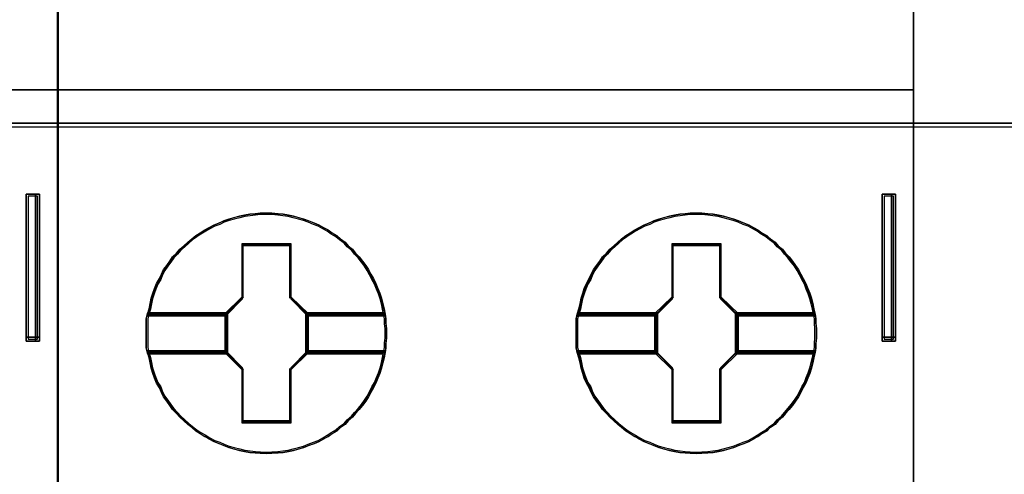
# Model space of a CAD drawing. Extents: x -558982 to 5119495, y -5290134 to 97908.
# Tile 208 of 256: x -466888 to -466681, y 30657 to 30753. Entities that reach past the tile are written whole.
import ezdxf

# ---------------------------------------------------------------- set-up
doc = ezdxf.new("R2010")
doc.units = 0
doc.header["$MEASUREMENT"] = 0
doc.layers.get('0').update_dxf_attribs({"color": 252})
doc.layers.add('45', color=8, linetype='Continuous')
doc.layers.add('50', color=7, linetype='Continuous')

# ---------------------------------------------------------------- blocks, each defined once
blk = doc.blocks.new('*C1027')
at = {"layer": '50', "color": 7}
for points in [[(246.510509, -132.244429), (246.510509, -178.271705), (31.516001, -178.271705), (31.516001, -132.244429), (246.510509, -132.244429)], [(31.516001, -178.189612), (246.510509, -178.189612), (31.516001, -178.189612)], [(174.829767, -182.773538), (174.829767, -179.680514), (174.829767, -182.773538)], [(174.829767, -179.680514), (174.962318, -179.680514), (174.829767, -179.680514)], [(175.113425, -179.680514), (175.113425, -182.773538), (175.077968, -182.773538), (174.971596, -182.773538), (174.900682, -182.773538), (174.829767, -182.773538), (174.829767, -179.680514), (174.900682, -179.680514), (174.971596, -179.680514), (175.077968, -179.680514), (175.113425, -179.680514)], [(175.113425, -182.773538), (175.113425, -179.680514), (175.077968, -179.680514), (174.971596, -179.680514), (174.900682, -179.680514), (174.829767, -179.680514), (174.829767, -182.773538), (174.900682, -182.773538), (174.971596, -182.773538), (175.077968, -182.773538), (175.113425, -182.773538)], [(175.07366, -182.733816), (175.07366, -179.720236), (175.048476, -179.720236), (174.972922, -179.720236), (174.922553, -179.720236), (174.872183, -179.720236), (174.872183, -182.733816), (174.922553, -182.733816), (174.972922, -182.733816), (175.048476, -182.733816), (175.07366, -182.733816)], [(174.880136, -179.680514), (175.012687, -179.680514), (174.880136, -179.680514)], [(174.930506, -179.680514), (175.086915, -179.680514), (174.930506, -179.680514)], [(175.004734, -179.680514), (175.113425, -179.680514), (175.004734, -179.680514)], [(175.031244, -179.680514), (175.031244, -182.773538), (175.031244, -179.680514)], [(192.848703, -182.773538), (192.848703, -179.680514), (192.848703, -182.773538)], [(192.848703, -179.680514), (192.954743, -179.680514), (192.848703, -179.680514)], [(193.12971, -179.680514), (193.12971, -182.773538), (193.094584, -182.773538), (192.989207, -182.773538), (192.883829, -182.773538), (192.848703, -182.773538), (192.848703, -179.680514), (192.883829, -179.680514), (192.989207, -179.680514), (193.094584, -179.680514), (193.12971, -179.680514)], [(193.12971, -182.773538), (193.12971, -179.680514), (193.094584, -179.680514), (192.989207, -179.680514), (192.883829, -179.680514), (192.848703, -179.680514), (192.848703, -182.773538), (192.883829, -182.773538), (192.989207, -182.773538), (193.094584, -182.773538), (193.12971, -182.773538)], [(192.872562, -179.680514), (193.028972, -179.680514), (192.872562, -179.680514)], [(193.089945, -182.733816), (193.089945, -179.720236), (193.06476, -179.720236), (192.989207, -179.720236), (192.913653, -179.720236), (192.888468, -179.720236), (192.888468, -182.733816), (192.913653, -182.733816), (192.989207, -182.733816), (193.06476, -182.733816), (193.089945, -182.733816)], [(192.94679, -179.680514), (193.105851, -179.680514), (192.94679, -179.680514)], [(193.02367, -179.680514), (193.12971, -179.680514), (193.02367, -179.680514)], [(193.047529, -179.680514), (193.047529, -182.773538), (193.047529, -179.680514)], [(174.829767, -182.691446), (174.962318, -182.691446), (174.829767, -182.691446)], [(174.880136, -182.691446), (175.012687, -182.691446), (174.880136, -182.691446)], [(174.930506, -182.691446), (175.086915, -182.691446), (174.930506, -182.691446)], [(175.004734, -182.691446), (175.113425, -182.691446), (175.004734, -182.691446)], [(192.848703, -182.691446), (192.954743, -182.691446), (192.848703, -182.691446)], [(192.872562, -182.691446), (193.028972, -182.691446), (192.872562, -182.691446)], [(192.94679, -182.691446), (193.105851, -182.691446), (192.94679, -182.691446)], [(193.02367, -182.691446), (193.12971, -182.691446), (193.02367, -182.691446)]]:
    blk.add_lwpolyline(points, close=True, dxfattribs=at)
blk = doc.blocks.new('*U1033')
at = {"layer": '45', "color": 7}
for points in [[(157.492142, -113.492968), (175.505775, -113.492968), (175.505775, -113.492968), (175.505775, -196.498834), (175.505775, -196.498834), (157.492142, -196.498834), (157.492142, -196.498834), (157.492142, -113.492968), (157.492142, -113.492968)], [(157.497444, -113.498264), (175.500473, -113.498264), (175.500473, -196.493538), (157.497444, -196.493538), (157.497444, -113.498264)], [(157.492142, -177.487856), (175.505775, -177.487856), (157.492142, -177.487856)]]:
    blk.add_lwpolyline(points, close=True, dxfattribs=at)
blk = doc.blocks.new('*U1034')
at = {"layer": '45', "color": 7}
for points in [[(175.49252, -113.492968), (193.506154, -113.492968), (193.506154, -113.492968), (193.506154, -196.498834), (193.506154, -196.498834), (175.49252, -196.498834), (175.49252, -196.498834), (175.49252, -113.492968), (175.49252, -113.492968)], [(175.497822, -113.498264), (193.500852, -113.498264), (193.500852, -196.493538), (175.497822, -196.493538), (175.497822, -113.498264)], [(175.49252, -177.487856), (193.506154, -177.487856), (175.49252, -177.487856)], [(182.416966, -182.607718), (182.416966, -182.714257), (182.405135, -182.814877), (182.405135, -182.915497), (182.387387, -183.016117), (182.363723, -183.128574), (182.340059, -183.235113), (182.310479, -183.347571), (182.274984, -183.45411), (182.233572, -183.554729), (182.192161, -183.661268), (182.138917, -183.755969), (182.085674, -183.856589), (182.038346, -183.95129), (181.979187, -184.040073), (181.914111, -184.128855), (181.84312, -184.217637), (181.766213, -184.300501), (181.701137, -184.377445), (181.612398, -184.45439), (181.547323, -184.531335), (181.446752, -184.596442), (181.369844, -184.667467), (181.269273, -184.726656), (181.18645, -184.785844), (181.091795, -184.839113), (180.991224, -184.892383), (180.890653, -184.933814), (180.77825, -184.975246), (180.677679, -185.016678), (180.571192, -185.046272), (180.458789, -185.075866), (180.352302, -185.099541), (180.239899, -185.117298), (180.133412, -185.129135), (180.003261, -185.135054), (179.896774, -185.140973), (179.760707, -185.135054), (179.65422, -185.129135), (179.541817, -185.117298), (179.429414, -185.099541), (179.322927, -185.075866), (179.204608, -185.046272), (179.098121, -185.016678), (178.991634, -184.975246), (178.896979, -184.933814), (178.790492, -184.892383), (178.684005, -184.839113), (178.595266, -184.785844), (178.494695, -184.726656), (178.405956, -184.667467), (178.317217, -184.596442), (178.234393, -184.531335), (178.15157, -184.45439), (178.068747, -184.377445), (177.997756, -184.300501), (177.914932, -184.217637), (177.855773, -184.128855), (177.790698, -184.040073), (177.725622, -183.95129), (177.678295, -183.856589), (177.636883, -183.755969), (177.577724, -183.661268), (177.530396, -183.554729), (177.500816, -183.45411), (177.465321, -183.347571), (177.441657, -183.235113), (177.417993, -183.128574), (177.382497, -183.016117), (177.358834, -182.915497), (177.358834, -182.814877), (177.358834, -182.714257), (177.358834, -182.607718), (177.358834, -182.507098), (177.358834, -182.406478), (177.358834, -182.305859), (177.382497, -182.205239), (177.417993, -182.092781), (177.441657, -181.980323), (177.465321, -181.873785), (177.500816, -181.767246), (177.530396, -181.666626), (177.577724, -181.560087), (177.636883, -181.459467), (177.678295, -181.364766), (177.725622, -181.270065), (177.790698, -181.181283), (177.855773, -181.092501), (177.914932, -181.003718), (177.997756, -180.920855), (178.068747, -180.837991), (178.15157, -180.766966), (178.234393, -180.690021), (178.317217, -180.618995), (178.405956, -180.553888), (178.494695, -180.4947), (178.595266, -180.435512), (178.684005, -180.382242), (178.790492, -180.328973), (178.896979, -180.287541), (178.991634, -180.240191), (179.098121, -180.204678), (179.204608, -180.175084), (179.322927, -180.145489), (179.429414, -180.121814), (179.541817, -180.104058), (179.65422, -180.09222), (179.760707, -180.080382), (179.896774, -180.080382), (180.003261, -180.080382), (180.133412, -180.09222), (180.239899, -180.104058), (180.352302, -180.121814), (180.458789, -180.145489), (180.571192, -180.175084), (180.677679, -180.204678), (180.77825, -180.240191), (180.890653, -180.287541), (180.991224, -180.328973), (181.091795, -180.382242), (181.18645, -180.435512), (181.269273, -180.4947), (181.369844, -180.553888), (181.446752, -180.618995), (181.547323, -180.690021), (181.612398, -180.766966), (181.701137, -180.837991), (181.766213, -180.920855), (181.84312, -181.003718), (181.914111, -181.092501), (181.979187, -181.181283), (182.038346, -181.270065), (182.085674, -181.364766), (182.138917, -181.459467), (182.192161, -181.560087), (182.233572, -181.666626), (182.274984, -181.767246), (182.310479, -181.873785), (182.340059, -181.980323), (182.363723, -182.092781), (182.387387, -182.205239), (182.405135, -182.305859), (182.405135, -182.406478), (182.416966, -182.507098), (182.416966, -182.607718)], [(179.895762, -180.080382), (179.759617, -180.080382), (179.653069, -180.092436), (179.540602, -180.104489), (179.428134, -180.122568), (179.321586, -180.146674), (179.203199, -180.176807), (179.096651, -180.20694), (178.990103, -180.243099), (178.895393, -180.291311), (178.788845, -180.333497), (178.682297, -180.387736), (178.593507, -180.441975), (178.492878, -180.50224), (178.404088, -180.562506), (178.315298, -180.628798), (178.232427, -180.701116), (178.149556, -180.779461), (178.066685, -180.85178), (177.995653, -180.936151), (177.912782, -181.020523), (177.853589, -181.110921), (177.788476, -181.201319), (177.723364, -181.291717), (177.676009, -181.388142), (177.634573, -181.484567), (177.57538, -181.587018), (177.528025, -181.695495), (177.498429, -181.797947), (177.462912, -181.906424), (177.439235, -182.014902), (177.415558, -182.129406), (177.380042, -182.243911), (179.031538, -182.243911), (179.386699, -181.882318), (179.386699, -180.749329), (180.398906, -180.749329), (180.398906, -181.882318), (180.754067, -182.243911), (182.387805, -182.243911), (182.364128, -182.129406), (182.340451, -182.014902), (182.310854, -181.906424), (182.275338, -181.797947), (182.233902, -181.695495), (182.192467, -181.587018), (182.139193, -181.484567), (182.085919, -181.388142), (182.038564, -181.291717), (181.979371, -181.201319), (181.914258, -181.110921), (181.843226, -181.020523), (181.766274, -180.936151), (181.701162, -180.85178), (181.612371, -180.779461), (181.547259, -180.701116), (181.44663, -180.628798), (181.369678, -180.562506), (181.26905, -180.50224), (181.186179, -180.441975), (181.091469, -180.387736), (180.990841, -180.333497), (180.890212, -180.291311), (180.777744, -180.243099), (180.677115, -180.20694), (180.570567, -180.176807), (180.4581, -180.146674), (180.351552, -180.122568), (180.239084, -180.104489), (180.132536, -180.092436), (180.00231, -180.080382), (179.895762, -180.080382)], [(177.380042, -182.243911), (179.031538, -182.243911), (179.386699, -181.882318), (179.386699, -180.749329), (180.398906, -180.749329), (180.398906, -181.882318), (180.754067, -182.243911), (182.387805, -182.243911), (182.364128, -182.129406), (182.340451, -182.014902), (182.310854, -181.906424), (182.275338, -181.797947), (182.233902, -181.695495), (182.192467, -181.587018), (182.139193, -181.484567), (182.085919, -181.388142), (182.038564, -181.291717), (181.979371, -181.201319), (181.914258, -181.110921), (181.843226, -181.020523), (181.766274, -180.936151), (181.701162, -180.85178), (181.612371, -180.779461), (181.547259, -180.701116), (181.44663, -180.628798), (181.369678, -180.562506), (181.26905, -180.50224), (181.186179, -180.441975), (181.091469, -180.387736), (180.990841, -180.333497), (180.890212, -180.291311), (180.777744, -180.243099), (180.677115, -180.20694), (180.570567, -180.176807), (180.4581, -180.146674), (180.351552, -180.122568), (180.239084, -180.104489), (180.132536, -180.092436), (180.00231, -180.080382), (179.895762, -180.080382), (179.759617, -180.080382), (179.653069, -180.092436), (179.540602, -180.104489), (179.428134, -180.122568), (179.321586, -180.146674), (179.203199, -180.176807), (179.096651, -180.20694), (178.990103, -180.243099), (178.895393, -180.291311), (178.788845, -180.333497), (178.682297, -180.387736), (178.593507, -180.441975), (178.492878, -180.50224), (178.404088, -180.562506), (178.315298, -180.628798), (178.232427, -180.701116), (178.149556, -180.779461), (178.066685, -180.85178), (177.995653, -180.936151), (177.912782, -181.020523), (177.853589, -181.110921), (177.788476, -181.201319), (177.723364, -181.291717), (177.676009, -181.388142), (177.634573, -181.484567), (177.57538, -181.587018), (177.528025, -181.695495), (177.498429, -181.797947), (177.462912, -181.906424), (177.439235, -182.014902), (177.415558, -182.129406), (177.380042, -182.243911)], [(191.464874, -182.607718), (191.464874, -182.714257), (191.453042, -182.814877), (191.453042, -182.915497), (191.435294, -183.016117), (191.411631, -183.128574), (191.387967, -183.235113), (191.358387, -183.347571), (191.322891, -183.45411), (191.28148, -183.554729), (191.240068, -183.661268), (191.186825, -183.755969), (191.133581, -183.856589), (191.086254, -183.95129), (191.027094, -184.040073), (190.962019, -184.128855), (190.891027, -184.217637), (190.81412, -184.300501), (190.749045, -184.377445), (190.660306, -184.45439), (190.59523, -184.531335), (190.494659, -184.596442), (190.417752, -184.667467), (190.317181, -184.726656), (190.234358, -184.785844), (190.139702, -184.839113), (190.039131, -184.892383), (189.93856, -184.933814), (189.826157, -184.975246), (189.725586, -185.016678), (189.619099, -185.046272), (189.506696, -185.075866), (189.400209, -185.099541), (189.287806, -185.117298), (189.181319, -185.129135), (189.051169, -185.135054), (188.944682, -185.140973), (188.808615, -185.135054), (188.702128, -185.129135), (188.589725, -185.117298), (188.477322, -185.099541), (188.370835, -185.075866), (188.252516, -185.046272), (188.146029, -185.016678), (188.039542, -184.975246), (187.944887, -184.933814), (187.8384, -184.892383), (187.731913, -184.839113), (187.643174, -184.785844), (187.542603, -184.726656), (187.453863, -184.667467), (187.365124, -184.596442), (187.282301, -184.531335), (187.199478, -184.45439), (187.116655, -184.377445), (187.045663, -184.300501), (186.96284, -184.217637), (186.903681, -184.128855), (186.838605, -184.040073), (186.77353, -183.95129), (186.726202, -183.856589), (186.684791, -183.755969), (186.625631, -183.661268), (186.578304, -183.554729), (186.548724, -183.45411), (186.513228, -183.347571), (186.489564, -183.235113), (186.465901, -183.128574), (186.430405, -183.016117), (186.406741, -182.915497), (186.406741, -182.814877), (186.406741, -182.714257), (186.406741, -182.607718), (186.406741, -182.507098), (186.406741, -182.406478), (186.406741, -182.305859), (186.430405, -182.205239), (186.465901, -182.092781), (186.489564, -181.980323), (186.513228, -181.873785), (186.548724, -181.767246), (186.578304, -181.666626), (186.625631, -181.560087), (186.684791, -181.459467), (186.726202, -181.364766), (186.77353, -181.270065), (186.838605, -181.181283), (186.903681, -181.092501), (186.96284, -181.003718), (187.045663, -180.920855), (187.116655, -180.837991), (187.199478, -180.766966), (187.282301, -180.690021), (187.365124, -180.618995), (187.453863, -180.553888), (187.542603, -180.4947), (187.643174, -180.435512), (187.731913, -180.382242), (187.8384, -180.328973), (187.944887, -180.287541), (188.039542, -180.240191), (188.146029, -180.204678), (188.252516, -180.175084), (188.370835, -180.145489), (188.477322, -180.121814), (188.589725, -180.104058), (188.702128, -180.09222), (188.808615, -180.080382), (188.944682, -180.080382), (189.051169, -180.080382), (189.181319, -180.09222), (189.287806, -180.104058), (189.400209, -180.121814), (189.506696, -180.145489), (189.619099, -180.175084), (189.725586, -180.204678), (189.826157, -180.240191), (189.93856, -180.287541), (190.039131, -180.328973), (190.139702, -180.382242), (190.234358, -180.435512), (190.317181, -180.4947), (190.417752, -180.553888), (190.494659, -180.618995), (190.59523, -180.690021), (190.660306, -180.766966), (190.749045, -180.837991), (190.81412, -180.920855), (190.891027, -181.003718), (190.962019, -181.092501), (191.027094, -181.181283), (191.086254, -181.270065), (191.133581, -181.364766), (191.186825, -181.459467), (191.240068, -181.560087), (191.28148, -181.666626), (191.322891, -181.767246), (191.358387, -181.873785), (191.387967, -181.980323), (191.411631, -182.092781), (191.435294, -182.205239), (191.453042, -182.305859), (191.453042, -182.406478), (191.464874, -182.507098), (191.464874, -182.607718)], [(188.944989, -180.080382), (188.808916, -180.080382), (188.702424, -180.092436), (188.590016, -180.104489), (188.477609, -180.122568), (188.371117, -180.146674), (188.252793, -180.176807), (188.146301, -180.20694), (188.039809, -180.243099), (187.94515, -180.291311), (187.838658, -180.333497), (187.732166, -180.387736), (187.643423, -180.441975), (187.542848, -180.50224), (187.454104, -180.562506), (187.365361, -180.628798), (187.282534, -180.701116), (187.199707, -180.779461), (187.11688, -180.85178), (187.045886, -180.936151), (186.963059, -181.020523), (186.903897, -181.110921), (186.838819, -181.201319), (186.77374, -181.291717), (186.726411, -181.388142), (186.684997, -181.484567), (186.625835, -181.587018), (186.578505, -181.695495), (186.548924, -181.797947), (186.513427, -181.906424), (186.489762, -182.014902), (186.466098, -182.129406), (186.4306, -182.243911), (188.081223, -182.243911), (188.436195, -181.882318), (188.436195, -180.749329), (189.447867, -180.749329), (189.447867, -181.882318), (189.802839, -182.243911), (191.435713, -182.243911), (191.412048, -182.129406), (191.388383, -182.014902), (191.358802, -181.906424), (191.323305, -181.797947), (191.281892, -181.695495), (191.240478, -181.587018), (191.187232, -181.484567), (191.133986, -181.388142), (191.086657, -181.291717), (191.027495, -181.201319), (190.962416, -181.110921), (190.891422, -181.020523), (190.814511, -180.936151), (190.749433, -180.85178), (190.66069, -180.779461), (190.595611, -180.701116), (190.495036, -180.628798), (190.418125, -180.562506), (190.317549, -180.50224), (190.234723, -180.441975), (190.140063, -180.387736), (190.039488, -180.333497), (189.938912, -180.291311), (189.826504, -180.243099), (189.725929, -180.20694), (189.619437, -180.176807), (189.507029, -180.146674), (189.400537, -180.122568), (189.288129, -180.104489), (189.181637, -180.092436), (189.051481, -180.080382), (188.944989, -180.080382)], [(186.4306, -182.243911), (188.081223, -182.243911), (188.436195, -181.882318), (188.436195, -180.749329), (189.447867, -180.749329), (189.447867, -181.882318), (189.802839, -182.243911), (191.435713, -182.243911), (191.412048, -182.129406), (191.388383, -182.014902), (191.358802, -181.906424), (191.323305, -181.797947), (191.281892, -181.695495), (191.240478, -181.587018), (191.187232, -181.484567), (191.133986, -181.388142), (191.086657, -181.291717), (191.027495, -181.201319), (190.962416, -181.110921), (190.891422, -181.020523), (190.814511, -180.936151), (190.749433, -180.85178), (190.66069, -180.779461), (190.595611, -180.701116), (190.495036, -180.628798), (190.418125, -180.562506), (190.317549, -180.50224), (190.234723, -180.441975), (190.140063, -180.387736), (190.039488, -180.333497), (189.938912, -180.291311), (189.826504, -180.243099), (189.725929, -180.20694), (189.619437, -180.176807), (189.507029, -180.146674), (189.400537, -180.122568), (189.288129, -180.104489), (189.181637, -180.092436), (189.051481, -180.080382), (188.944989, -180.080382), (188.808916, -180.080382), (188.702424, -180.092436), (188.590016, -180.104489), (188.477609, -180.122568), (188.371117, -180.146674), (188.252793, -180.176807), (188.146301, -180.20694), (188.039809, -180.243099), (187.94515, -180.291311), (187.838658, -180.333497), (187.732166, -180.387736), (187.643423, -180.441975), (187.542848, -180.50224), (187.454104, -180.562506), (187.365361, -180.628798), (187.282534, -180.701116), (187.199707, -180.779461), (187.11688, -180.85178), (187.045886, -180.936151), (186.963059, -181.020523), (186.903897, -181.110921), (186.838819, -181.201319), (186.77374, -181.291717), (186.726411, -181.388142), (186.684997, -181.484567), (186.625835, -181.587018), (186.578505, -181.695495), (186.548924, -181.797947), (186.513427, -181.906424), (186.489762, -182.014902), (186.466098, -182.129406), (186.4306, -182.243911)], [(179.895612, -180.11216), (179.761197, -180.11216), (179.656002, -180.123859), (179.544964, -180.135558), (179.433925, -180.153107), (179.328731, -180.176505), (179.211848, -180.205752), (179.106653, -180.235), (179.001459, -180.270097), (178.907953, -180.316893), (178.802758, -180.357839), (178.697564, -180.410485), (178.609902, -180.463131), (178.510551, -180.521626), (178.422889, -180.580121), (178.335227, -180.644465), (178.253409, -180.714659), (178.171592, -180.790703), (178.089774, -180.860897), (178.019644, -180.94279), (177.937826, -181.024683), (177.879385, -181.112426), (177.815099, -181.200168), (177.750814, -181.287911), (177.704061, -181.381503), (177.663152, -181.475095), (177.60471, -181.574537), (177.557957, -181.679828), (177.528737, -181.77927), (177.493672, -181.884561), (177.470295, -181.989852), (177.446919, -182.100992), (177.411854, -182.212133), (179.042368, -182.212133), (179.393016, -181.861163), (179.393016, -180.761455), (180.392363, -180.761455), (180.392363, -181.861163), (180.743012, -182.212133), (182.355993, -182.212133), (182.332617, -182.100992), (182.30924, -181.989852), (182.280019, -181.884561), (182.244955, -181.77927), (182.204046, -181.679828), (182.163137, -181.574537), (182.110539, -181.475095), (182.057942, -181.381503), (182.011189, -181.287911), (181.952748, -181.200168), (181.888462, -181.112426), (181.818333, -181.024683), (181.742359, -180.94279), (181.678073, -180.860897), (181.590411, -180.790703), (181.526126, -180.714659), (181.426776, -180.644465), (181.350802, -180.580121), (181.251451, -180.521626), (181.169634, -180.463131), (181.076127, -180.410485), (180.976777, -180.357839), (180.877427, -180.316893), (180.766388, -180.270097), (180.667038, -180.235), (180.561843, -180.205752), (180.450805, -180.176505), (180.34561, -180.153107), (180.234572, -180.135558), (180.129377, -180.123859), (180.000806, -180.11216), (179.895612, -180.11216)], [(177.411854, -182.212133), (179.042368, -182.212133), (179.393016, -181.861163), (179.393016, -180.761455), (180.392363, -180.761455), (180.392363, -181.861163), (180.743012, -182.212133), (182.355993, -182.212133), (182.332617, -182.100992), (182.30924, -181.989852), (182.280019, -181.884561), (182.244955, -181.77927), (182.204046, -181.679828), (182.163137, -181.574537), (182.110539, -181.475095), (182.057942, -181.381503), (182.011189, -181.287911), (181.952748, -181.200168), (181.888462, -181.112426), (181.818333, -181.024683), (181.742359, -180.94279), (181.678073, -180.860897), (181.590411, -180.790703), (181.526126, -180.714659), (181.426776, -180.644465), (181.350802, -180.580121), (181.251451, -180.521626), (181.169634, -180.463131), (181.076127, -180.410485), (180.976777, -180.357839), (180.877427, -180.316893), (180.766388, -180.270097), (180.667038, -180.235), (180.561843, -180.205752), (180.450805, -180.176505), (180.34561, -180.153107), (180.234572, -180.135558), (180.129377, -180.123859), (180.000806, -180.11216), (179.895612, -180.11216), (179.761197, -180.11216), (179.656002, -180.123859), (179.544964, -180.135558), (179.433925, -180.153107), (179.328731, -180.176505), (179.211848, -180.205752), (179.106653, -180.235), (179.001459, -180.270097), (178.907953, -180.316893), (178.802758, -180.357839), (178.697564, -180.410485), (178.609902, -180.463131), (178.510551, -180.521626), (178.422889, -180.580121), (178.335227, -180.644465), (178.253409, -180.714659), (178.171592, -180.790703), (178.089774, -180.860897), (178.019644, -180.94279), (177.937826, -181.024683), (177.879385, -181.112426), (177.815099, -181.200168), (177.750814, -181.287911), (177.704061, -181.381503), (177.663152, -181.475095), (177.60471, -181.574537), (177.557957, -181.679828), (177.528737, -181.77927), (177.493672, -181.884561), (177.470295, -181.989852), (177.446919, -182.100992), (177.411854, -182.212133)], [(188.944839, -180.11216), (188.810496, -180.11216), (188.705357, -180.123859), (188.594378, -180.135558), (188.483399, -180.153107), (188.378261, -180.176505), (188.261441, -180.205752), (188.156303, -180.235), (188.051165, -180.270097), (187.957709, -180.316893), (187.852571, -180.357839), (187.747433, -180.410485), (187.659818, -180.463131), (187.560521, -180.521626), (187.472906, -180.580121), (187.385291, -180.644465), (187.303517, -180.714659), (187.221743, -180.790703), (187.139969, -180.860897), (187.069877, -180.94279), (186.988103, -181.024683), (186.929693, -181.112426), (186.865442, -181.200168), (186.801191, -181.287911), (186.754463, -181.381503), (186.713576, -181.475095), (186.655166, -181.574537), (186.608437, -181.679828), (186.579232, -181.77927), (186.544186, -181.884561), (186.520822, -181.989852), (186.497458, -182.100992), (186.462412, -182.212133), (188.092052, -182.212133), (188.442512, -181.861163), (188.442512, -180.761455), (189.441324, -180.761455), (189.441324, -181.861163), (189.791784, -182.212133), (191.403901, -182.212133), (191.380537, -182.100992), (191.357173, -181.989852), (191.327968, -181.884561), (191.292922, -181.77927), (191.252035, -181.679828), (191.211148, -181.574537), (191.158579, -181.475095), (191.10601, -181.381503), (191.059282, -181.287911), (191.000872, -181.200168), (190.936621, -181.112426), (190.866529, -181.024683), (190.790595, -180.94279), (190.726344, -180.860897), (190.638729, -180.790703), (190.574478, -180.714659), (190.475181, -180.644465), (190.399248, -180.580121), (190.299951, -180.521626), (190.218177, -180.463131), (190.124721, -180.410485), (190.025424, -180.357839), (189.926127, -180.316893), (189.815148, -180.270097), (189.715851, -180.235), (189.610713, -180.205752), (189.499734, -180.176505), (189.394596, -180.153107), (189.283617, -180.135558), (189.178479, -180.123859), (189.049977, -180.11216), (188.944839, -180.11216)], [(186.462412, -182.212133), (188.092052, -182.212133), (188.442512, -181.861163), (188.442512, -180.761455), (189.441324, -180.761455), (189.441324, -181.861163), (189.791784, -182.212133), (191.403901, -182.212133), (191.380537, -182.100992), (191.357173, -181.989852), (191.327968, -181.884561), (191.292922, -181.77927), (191.252035, -181.679828), (191.211148, -181.574537), (191.158579, -181.475095), (191.10601, -181.381503), (191.059282, -181.287911), (191.000872, -181.200168), (190.936621, -181.112426), (190.866529, -181.024683), (190.790595, -180.94279), (190.726344, -180.860897), (190.638729, -180.790703), (190.574478, -180.714659), (190.475181, -180.644465), (190.399248, -180.580121), (190.299951, -180.521626), (190.218177, -180.463131), (190.124721, -180.410485), (190.025424, -180.357839), (189.926127, -180.316893), (189.815148, -180.270097), (189.715851, -180.235), (189.610713, -180.205752), (189.499734, -180.176505), (189.394596, -180.153107), (189.283617, -180.135558), (189.178479, -180.123859), (189.049977, -180.11216), (188.944839, -180.11216), (188.810496, -180.11216), (188.705357, -180.123859), (188.594378, -180.135558), (188.483399, -180.153107), (188.378261, -180.176505), (188.261441, -180.205752), (188.156303, -180.235), (188.051165, -180.270097), (187.957709, -180.316893), (187.852571, -180.357839), (187.747433, -180.410485), (187.659818, -180.463131), (187.560521, -180.521626), (187.472906, -180.580121), (187.385291, -180.644465), (187.303517, -180.714659), (187.221743, -180.790703), (187.139969, -180.860897), (187.069877, -180.94279), (186.988103, -181.024683), (186.929693, -181.112426), (186.865442, -181.200168), (186.801191, -181.287911), (186.754463, -181.381503), (186.713576, -181.475095), (186.655166, -181.574537), (186.608437, -181.679828), (186.579232, -181.77927), (186.544186, -181.884561), (186.520822, -181.989852), (186.497458, -182.100992), (186.462412, -182.212133)], [(180.411953, -180.729176), (179.374451, -180.729176), (179.374451, -181.846782), (179.010415, -182.203465), (179.010415, -183.017891), (179.374451, -183.374573), (179.374451, -184.492179), (180.411953, -184.492179), (180.411953, -183.374573), (180.775989, -183.017891), (180.775989, -182.203465), (180.411953, -181.846782), (180.411953, -180.729176)], [(180.39326, -180.760954), (179.393144, -180.760954), (179.393144, -181.859684), (179.042227, -182.210343), (179.042227, -183.011013), (179.393144, -183.361672), (179.393144, -184.460402), (180.39326, -184.460402), (180.39326, -183.361672), (180.744177, -183.011013), (180.744177, -182.210343), (180.39326, -181.859684), (180.39326, -180.760954)], [(179.384208, -180.750361), (180.402197, -180.750361), (179.384208, -180.750361)], [(179.384208, -181.870523), (179.384208, -180.750361), (179.384208, -181.870523)], [(180.380988, -181.870523), (180.380988, -180.750361), (180.380988, -181.870523)], [(189.459861, -180.729176), (188.422358, -180.729176), (188.422358, -181.846782), (188.058322, -182.203465), (188.058322, -183.017891), (188.422358, -183.374573), (188.422358, -184.492179), (189.459861, -184.492179), (189.459861, -183.374573), (189.823897, -183.017891), (189.823897, -182.203465), (189.459861, -181.846782), (189.459861, -180.729176)], [(188.432115, -180.750361), (189.450104, -180.750361), (188.432115, -180.750361)], [(188.432115, -181.870523), (188.432115, -180.750361), (188.432115, -181.870523)], [(189.431547, -181.870523), (189.431547, -180.750361), (189.431547, -181.870523)], [(179.034274, -182.220077), (179.402765, -181.849338), (179.034274, -182.220077)], [(180.75213, -182.220077), (180.380988, -181.849338), (180.75213, -182.220077)], [(188.082181, -182.220077), (188.453323, -181.849338), (188.082181, -182.220077)], [(189.800038, -182.220077), (189.431547, -181.849338), (189.800038, -182.220077)], [(179.07669, -182.177707), (177.383114, -182.177707), (177.358834, -182.28516), (177.358834, -182.392612), (177.358834, -182.500065), (177.358834, -182.607517), (177.358834, -182.721291), (177.358834, -182.828743), (177.358834, -182.936196), (177.383114, -183.043648), (179.07669, -183.043648), (179.07669, -182.177707)], [(179.07669, -183.043648), (179.07669, -182.177707), (177.383114, -182.177707), (177.358834, -182.28516), (177.358834, -182.392612), (177.358834, -182.500065), (177.358834, -182.607517), (177.358834, -182.721291), (177.358834, -182.828743), (177.358834, -182.936196), (177.383114, -183.043648), (179.07669, -183.043648)], [(179.044878, -182.209485), (177.414027, -182.209485), (177.390646, -182.309051), (177.390646, -182.408617), (177.390646, -182.508183), (177.390646, -182.607749), (177.390646, -182.713172), (177.390646, -182.812738), (177.390646, -182.912304), (177.414027, -183.011871), (179.044878, -183.011871), (179.044878, -182.209485)], [(179.044878, -183.011871), (179.044878, -182.209485), (177.414027, -182.209485), (177.390646, -182.309051), (177.390646, -182.408617), (177.390646, -182.508183), (177.390646, -182.607749), (177.390646, -182.713172), (177.390646, -182.812738), (177.390646, -182.912304), (177.414027, -183.011871), (179.044878, -183.011871)], [(177.403901, -182.201541), (179.052831, -182.201541), (177.403901, -182.201541)], [(179.034274, -182.201541), (179.034274, -183.019815), (179.034274, -182.201541)], [(182.386588, -182.177707), (180.709714, -182.177707), (180.709714, -183.043648), (182.386588, -183.043648), (182.404815, -182.936196), (182.404815, -182.828743), (182.416966, -182.721291), (182.416966, -182.607517), (182.416966, -182.500065), (182.404815, -182.392612), (182.404815, -182.28516), (182.386588, -182.177707)], [(180.709714, -182.177707), (180.709714, -183.043648), (182.386588, -183.043648), (182.404815, -182.936196), (182.404815, -182.828743), (182.416966, -182.721291), (182.416966, -182.607517), (182.416966, -182.500065), (182.404815, -182.392612), (182.404815, -182.28516), (182.386588, -182.177707), (180.709714, -182.177707)], [(180.733573, -182.201541), (182.363946, -182.201541), (180.733573, -182.201541)], [(180.733573, -182.201541), (180.733573, -183.019815), (180.733573, -182.201541)], [(182.355908, -182.209485), (180.741526, -182.209485), (180.741526, -183.011871), (182.355908, -183.011871), (182.373456, -182.912304), (182.373456, -182.812738), (182.385154, -182.713172), (182.385154, -182.607749), (182.385154, -182.508183), (182.373456, -182.408617), (182.373456, -182.309051), (182.355908, -182.209485)], [(180.741526, -182.209485), (180.741526, -183.011871), (182.355908, -183.011871), (182.373456, -182.912304), (182.373456, -182.812738), (182.385154, -182.713172), (182.385154, -182.607749), (182.385154, -182.508183), (182.373456, -182.408617), (182.373456, -182.309051), (182.355908, -182.209485), (180.741526, -182.209485)], [(188.124598, -182.177707), (186.431022, -182.177707), (186.406741, -182.28516), (186.406741, -182.392612), (186.406741, -182.500065), (186.406741, -182.607517), (186.406741, -182.721291), (186.406741, -182.828743), (186.406741, -182.936196), (186.431022, -183.043648), (188.124598, -183.043648), (188.124598, -182.177707)], [(188.124598, -183.043648), (188.124598, -182.177707), (186.431022, -182.177707), (186.406741, -182.28516), (186.406741, -182.392612), (186.406741, -182.500065), (186.406741, -182.607517), (186.406741, -182.721291), (186.406741, -182.828743), (186.406741, -182.936196), (186.431022, -183.043648), (188.124598, -183.043648)], [(188.092785, -182.209485), (186.461935, -182.209485), (186.438553, -182.309051), (186.438553, -182.408617), (186.438553, -182.508183), (186.438553, -182.607749), (186.438553, -182.713172), (186.438553, -182.812738), (186.438553, -182.912304), (186.461935, -183.011871), (188.092785, -183.011871), (188.092785, -182.209485)], [(188.092785, -183.011871), (188.092785, -182.209485), (186.461935, -182.209485), (186.438553, -182.309051), (186.438553, -182.408617), (186.438553, -182.508183), (186.438553, -182.607749), (186.438553, -182.713172), (186.438553, -182.812738), (186.438553, -182.912304), (186.461935, -183.011871), (188.092785, -183.011871)], [(186.454459, -182.201541), (188.10339, -182.201541), (186.454459, -182.201541)], [(188.082181, -182.201541), (188.082181, -183.019815), (188.082181, -182.201541)], [(191.434496, -182.177707), (189.757622, -182.177707), (189.757622, -183.043648), (191.434496, -183.043648), (191.452723, -182.936196), (191.452723, -182.828743), (191.464874, -182.721291), (191.464874, -182.607517), (191.464874, -182.500065), (191.452723, -182.392612), (191.452723, -182.28516), (191.434496, -182.177707)], [(189.757622, -182.177707), (189.757622, -183.043648), (191.434496, -183.043648), (191.452723, -182.936196), (191.452723, -182.828743), (191.464874, -182.721291), (191.464874, -182.607517), (191.464874, -182.500065), (191.452723, -182.392612), (191.452723, -182.28516), (191.434496, -182.177707), (189.757622, -182.177707)], [(189.781481, -182.201541), (191.411854, -182.201541), (189.781481, -182.201541)], [(189.781481, -182.201541), (189.781481, -183.019815), (189.781481, -182.201541)], [(191.403816, -182.209485), (189.789434, -182.209485), (189.789434, -183.011871), (191.403816, -183.011871), (191.421363, -182.912304), (191.421363, -182.812738), (191.433062, -182.713172), (191.433062, -182.607749), (191.433062, -182.508183), (191.421363, -182.408617), (191.421363, -182.309051), (191.403816, -182.209485)], [(189.789434, -182.209485), (189.789434, -183.011871), (191.403816, -183.011871), (191.421363, -182.912304), (191.421363, -182.812738), (191.433062, -182.713172), (191.433062, -182.607749), (191.433062, -182.508183), (191.421363, -182.408617), (191.421363, -182.309051), (191.403816, -182.209485), (189.789434, -182.209485)], [(182.387805, -182.977445), (180.754067, -182.977445), (180.398906, -183.339037), (180.398906, -184.472027), (179.386699, -184.472027), (179.386699, -183.339037), (179.031538, -182.977445), (177.380042, -182.977445), (177.415558, -183.091949), (177.439235, -183.200427), (177.462912, -183.314931), (177.498429, -183.423409), (177.528025, -183.52586), (177.57538, -183.634338), (177.634573, -183.730762), (177.676009, -183.833214), (177.723364, -183.929638), (177.788476, -184.020036), (177.853589, -184.110434), (177.912782, -184.200833), (177.995653, -184.285204), (178.066685, -184.363549), (178.149556, -184.441894), (178.232427, -184.520239), (178.315298, -184.586531), (178.404088, -184.65885), (178.492878, -184.719115), (178.593507, -184.779381), (178.682297, -184.833619), (178.788845, -184.887858), (178.895393, -184.930044), (178.990103, -184.97223), (179.096651, -185.014416), (179.203199, -185.044548), (179.321586, -185.074681), (179.428134, -185.098787), (179.540602, -185.116867), (179.653069, -185.12892), (179.759617, -185.134946), (179.895762, -185.140973), (180.00231, -185.134946), (180.132536, -185.12892), (180.239084, -185.116867), (180.351552, -185.098787), (180.4581, -185.074681), (180.570567, -185.044548), (180.677115, -185.014416), (180.777744, -184.97223), (180.890212, -184.930044), (180.990841, -184.887858), (181.091469, -184.833619), (181.186179, -184.779381), (181.26905, -184.719115), (181.369678, -184.65885), (181.44663, -184.586531), (181.547259, -184.520239), (181.612371, -184.441894), (181.701162, -184.363549), (181.766274, -184.285204), (181.843226, -184.200833), (181.914258, -184.110434), (181.979371, -184.020036), (182.038564, -183.929638), (182.085919, -183.833214), (182.139193, -183.730762), (182.192467, -183.634338), (182.233902, -183.52586), (182.275338, -183.423409), (182.310854, -183.314931), (182.340451, -183.200427), (182.364128, -183.091949), (182.387805, -182.977445)], [(179.386699, -184.472027), (179.386699, -183.339037), (179.031538, -182.977445), (177.380042, -182.977445), (177.415558, -183.091949), (177.439235, -183.200427), (177.462912, -183.314931), (177.498429, -183.423409), (177.528025, -183.52586), (177.57538, -183.634338), (177.634573, -183.730762), (177.676009, -183.833214), (177.723364, -183.929638), (177.788476, -184.020036), (177.853589, -184.110434), (177.912782, -184.200833), (177.995653, -184.285204), (178.066685, -184.363549), (178.149556, -184.441894), (178.232427, -184.520239), (178.315298, -184.586531), (178.404088, -184.65885), (178.492878, -184.719115), (178.593507, -184.779381), (178.682297, -184.833619), (178.788845, -184.887858), (178.895393, -184.930044), (178.990103, -184.97223), (179.096651, -185.014416), (179.203199, -185.044548), (179.321586, -185.074681), (179.428134, -185.098787), (179.540602, -185.116867), (179.653069, -185.12892), (179.759617, -185.134946), (179.895762, -185.140973), (180.00231, -185.134946), (180.132536, -185.12892), (180.239084, -185.116867), (180.351552, -185.098787), (180.4581, -185.074681), (180.570567, -185.044548), (180.677115, -185.014416), (180.777744, -184.97223), (180.890212, -184.930044), (180.990841, -184.887858), (181.091469, -184.833619), (181.186179, -184.779381), (181.26905, -184.719115), (181.369678, -184.65885), (181.44663, -184.586531), (181.547259, -184.520239), (181.612371, -184.441894), (181.701162, -184.363549), (181.766274, -184.285204), (181.843226, -184.200833), (181.914258, -184.110434), (181.979371, -184.020036), (182.038564, -183.929638), (182.085919, -183.833214), (182.139193, -183.730762), (182.192467, -183.634338), (182.233902, -183.52586), (182.275338, -183.423409), (182.310854, -183.314931), (182.340451, -183.200427), (182.364128, -183.091949), (182.387805, -182.977445), (180.754067, -182.977445), (180.398906, -183.339037), (180.398906, -184.472027), (179.386699, -184.472027)], [(191.435713, -182.977445), (189.802839, -182.977445), (189.447867, -183.339037), (189.447867, -184.472027), (188.436195, -184.472027), (188.436195, -183.339037), (188.081223, -182.977445), (186.4306, -182.977445), (186.466098, -183.091949), (186.489762, -183.200427), (186.513427, -183.314931), (186.548924, -183.423409), (186.578505, -183.52586), (186.625835, -183.634338), (186.684997, -183.730762), (186.726411, -183.833214), (186.77374, -183.929638), (186.838819, -184.020036), (186.903897, -184.110434), (186.963059, -184.200833), (187.045886, -184.285204), (187.11688, -184.363549), (187.199707, -184.441894), (187.282534, -184.520239), (187.365361, -184.586531), (187.454104, -184.65885), (187.542848, -184.719115), (187.643423, -184.779381), (187.732166, -184.833619), (187.838658, -184.887858), (187.94515, -184.930044), (188.039809, -184.97223), (188.146301, -185.014416), (188.252793, -185.044548), (188.371117, -185.074681), (188.477609, -185.098787), (188.590016, -185.116867), (188.702424, -185.12892), (188.808916, -185.134946), (188.944989, -185.140973), (189.051481, -185.134946), (189.181637, -185.12892), (189.288129, -185.116867), (189.400537, -185.098787), (189.507029, -185.074681), (189.619437, -185.044548), (189.725929, -185.014416), (189.826504, -184.97223), (189.938912, -184.930044), (190.039488, -184.887858), (190.140063, -184.833619), (190.234723, -184.779381), (190.317549, -184.719115), (190.418125, -184.65885), (190.495036, -184.586531), (190.595611, -184.520239), (190.66069, -184.441894), (190.749433, -184.363549), (190.814511, -184.285204), (190.891422, -184.200833), (190.962416, -184.110434), (191.027495, -184.020036), (191.086657, -183.929638), (191.133986, -183.833214), (191.187232, -183.730762), (191.240478, -183.634338), (191.281892, -183.52586), (191.323305, -183.423409), (191.358802, -183.314931), (191.388383, -183.200427), (191.412048, -183.091949), (191.435713, -182.977445)], [(188.436195, -184.472027), (188.436195, -183.339037), (188.081223, -182.977445), (186.4306, -182.977445), (186.466098, -183.091949), (186.489762, -183.200427), (186.513427, -183.314931), (186.548924, -183.423409), (186.578505, -183.52586), (186.625835, -183.634338), (186.684997, -183.730762), (186.726411, -183.833214), (186.77374, -183.929638), (186.838819, -184.020036), (186.903897, -184.110434), (186.963059, -184.200833), (187.045886, -184.285204), (187.11688, -184.363549), (187.199707, -184.441894), (187.282534, -184.520239), (187.365361, -184.586531), (187.454104, -184.65885), (187.542848, -184.719115), (187.643423, -184.779381), (187.732166, -184.833619), (187.838658, -184.887858), (187.94515, -184.930044), (188.039809, -184.97223), (188.146301, -185.014416), (188.252793, -185.044548), (188.371117, -185.074681), (188.477609, -185.098787), (188.590016, -185.116867), (188.702424, -185.12892), (188.808916, -185.134946), (188.944989, -185.140973), (189.051481, -185.134946), (189.181637, -185.12892), (189.288129, -185.116867), (189.400537, -185.098787), (189.507029, -185.074681), (189.619437, -185.044548), (189.725929, -185.014416), (189.826504, -184.97223), (189.938912, -184.930044), (190.039488, -184.887858), (190.140063, -184.833619), (190.234723, -184.779381), (190.317549, -184.719115), (190.418125, -184.65885), (190.495036, -184.586531), (190.595611, -184.520239), (190.66069, -184.441894), (190.749433, -184.363549), (190.814511, -184.285204), (190.891422, -184.200833), (190.962416, -184.110434), (191.027495, -184.020036), (191.086657, -183.929638), (191.133986, -183.833214), (191.187232, -183.730762), (191.240478, -183.634338), (191.281892, -183.52586), (191.323305, -183.423409), (191.358802, -183.314931), (191.388383, -183.200427), (191.412048, -183.091949), (191.435713, -182.977445), (189.802839, -182.977445), (189.447867, -183.339037), (189.447867, -184.472027), (188.436195, -184.472027)], [(177.403901, -183.001278), (179.052831, -183.001278), (177.403901, -183.001278)], [(182.355993, -183.009222), (180.743012, -183.009222), (180.392363, -183.360193), (180.392363, -184.4599), (179.393016, -184.4599), (179.393016, -183.360193), (179.042368, -183.009222), (177.411854, -183.009222), (177.446919, -183.120363), (177.470295, -183.225654), (177.493672, -183.336795), (177.528737, -183.442086), (177.557957, -183.541528), (177.60471, -183.646819), (177.663152, -183.740411), (177.704061, -183.839852), (177.750814, -183.933445), (177.815099, -184.021187), (177.879385, -184.10893), (177.937826, -184.196672), (178.019644, -184.278565), (178.089774, -184.354609), (178.171592, -184.430653), (178.253409, -184.506696), (178.335227, -184.571041), (178.422889, -184.641235), (178.510551, -184.69973), (178.609902, -184.758225), (178.697564, -184.810871), (178.802758, -184.863516), (178.907953, -184.904463), (179.001459, -184.945409), (179.106653, -184.986356), (179.211848, -185.015603), (179.328731, -185.044851), (179.433925, -185.068249), (179.544964, -185.085797), (179.656002, -185.097496), (179.761197, -185.103346), (179.895612, -185.109195), (180.000806, -185.103346), (180.129377, -185.097496), (180.234572, -185.085797), (180.34561, -185.068249), (180.450805, -185.044851), (180.561843, -185.015603), (180.667038, -184.986356), (180.766388, -184.945409), (180.877427, -184.904463), (180.976777, -184.863516), (181.076127, -184.810871), (181.169634, -184.758225), (181.251451, -184.69973), (181.350802, -184.641235), (181.426776, -184.571041), (181.526126, -184.506696), (181.590411, -184.430653), (181.678073, -184.354609), (181.742359, -184.278565), (181.818333, -184.196672), (181.888462, -184.10893), (181.952748, -184.021187), (182.011189, -183.933445), (182.057942, -183.839852), (182.110539, -183.740411), (182.163137, -183.646819), (182.204046, -183.541528), (182.244955, -183.442086), (182.280019, -183.336795), (182.30924, -183.225654), (182.332617, -183.120363), (182.355993, -183.009222)], [(179.393016, -184.4599), (179.393016, -183.360193), (179.042368, -183.009222), (177.411854, -183.009222), (177.446919, -183.120363), (177.470295, -183.225654), (177.493672, -183.336795), (177.528737, -183.442086), (177.557957, -183.541528), (177.60471, -183.646819), (177.663152, -183.740411), (177.704061, -183.839852), (177.750814, -183.933445), (177.815099, -184.021187), (177.879385, -184.10893), (177.937826, -184.196672), (178.019644, -184.278565), (178.089774, -184.354609), (178.171592, -184.430653), (178.253409, -184.506696), (178.335227, -184.571041), (178.422889, -184.641235), (178.510551, -184.69973), (178.609902, -184.758225), (178.697564, -184.810871), (178.802758, -184.863516), (178.907953, -184.904463), (179.001459, -184.945409), (179.106653, -184.986356), (179.211848, -185.015603), (179.328731, -185.044851), (179.433925, -185.068249), (179.544964, -185.085797), (179.656002, -185.097496), (179.761197, -185.103346), (179.895612, -185.109195), (180.000806, -185.103346), (180.129377, -185.097496), (180.234572, -185.085797), (180.34561, -185.068249), (180.450805, -185.044851), (180.561843, -185.015603), (180.667038, -184.986356), (180.766388, -184.945409), (180.877427, -184.904463), (180.976777, -184.863516), (181.076127, -184.810871), (181.169634, -184.758225), (181.251451, -184.69973), (181.350802, -184.641235), (181.426776, -184.571041), (181.526126, -184.506696), (181.590411, -184.430653), (181.678073, -184.354609), (181.742359, -184.278565), (181.818333, -184.196672), (181.888462, -184.10893), (181.952748, -184.021187), (182.011189, -183.933445), (182.057942, -183.839852), (182.110539, -183.740411), (182.163137, -183.646819), (182.204046, -183.541528), (182.244955, -183.442086), (182.280019, -183.336795), (182.30924, -183.225654), (182.332617, -183.120363), (182.355993, -183.009222), (180.743012, -183.009222), (180.392363, -183.360193), (180.392363, -184.4599), (179.393016, -184.4599)], [(179.034274, -183.001278), (179.402765, -183.372017), (179.034274, -183.001278)], [(180.75213, -183.001278), (180.380988, -183.372017), (180.75213, -183.001278)], [(180.733573, -183.001278), (182.363946, -183.001278), (180.733573, -183.001278)], [(186.454459, -183.001278), (188.10339, -183.001278), (186.454459, -183.001278)], [(191.403901, -183.009222), (189.791784, -183.009222), (189.441324, -183.360193), (189.441324, -184.4599), (188.442512, -184.4599), (188.442512, -183.360193), (188.092052, -183.009222), (186.462412, -183.009222), (186.497458, -183.120363), (186.520822, -183.225654), (186.544186, -183.336795), (186.579232, -183.442086), (186.608437, -183.541528), (186.655166, -183.646819), (186.713576, -183.740411), (186.754463, -183.839852), (186.801191, -183.933445), (186.865442, -184.021187), (186.929693, -184.10893), (186.988103, -184.196672), (187.069877, -184.278565), (187.139969, -184.354609), (187.221743, -184.430653), (187.303517, -184.506696), (187.385291, -184.571041), (187.472906, -184.641235), (187.560521, -184.69973), (187.659818, -184.758225), (187.747433, -184.810871), (187.852571, -184.863516), (187.957709, -184.904463), (188.051165, -184.945409), (188.156303, -184.986356), (188.261441, -185.015603), (188.378261, -185.044851), (188.483399, -185.068249), (188.594378, -185.085797), (188.705357, -185.097496), (188.810496, -185.103346), (188.944839, -185.109195), (189.049977, -185.103346), (189.178479, -185.097496), (189.283617, -185.085797), (189.394596, -185.068249), (189.499734, -185.044851), (189.610713, -185.015603), (189.715851, -184.986356), (189.815148, -184.945409), (189.926127, -184.904463), (190.025424, -184.863516), (190.124721, -184.810871), (190.218177, -184.758225), (190.299951, -184.69973), (190.399248, -184.641235), (190.475181, -184.571041), (190.574478, -184.506696), (190.638729, -184.430653), (190.726344, -184.354609), (190.790595, -184.278565), (190.866529, -184.196672), (190.936621, -184.10893), (191.000872, -184.021187), (191.059282, -183.933445), (191.10601, -183.839852), (191.158579, -183.740411), (191.211148, -183.646819), (191.252035, -183.541528), (191.292922, -183.442086), (191.327968, -183.336795), (191.357173, -183.225654), (191.380537, -183.120363), (191.403901, -183.009222)], [(188.442512, -184.4599), (188.442512, -183.360193), (188.092052, -183.009222), (186.462412, -183.009222), (186.497458, -183.120363), (186.520822, -183.225654), (186.544186, -183.336795), (186.579232, -183.442086), (186.608437, -183.541528), (186.655166, -183.646819), (186.713576, -183.740411), (186.754463, -183.839852), (186.801191, -183.933445), (186.865442, -184.021187), (186.929693, -184.10893), (186.988103, -184.196672), (187.069877, -184.278565), (187.139969, -184.354609), (187.221743, -184.430653), (187.303517, -184.506696), (187.385291, -184.571041), (187.472906, -184.641235), (187.560521, -184.69973), (187.659818, -184.758225), (187.747433, -184.810871), (187.852571, -184.863516), (187.957709, -184.904463), (188.051165, -184.945409), (188.156303, -184.986356), (188.261441, -185.015603), (188.378261, -185.044851), (188.483399, -185.068249), (188.594378, -185.085797), (188.705357, -185.097496), (188.810496, -185.103346), (188.944839, -185.109195), (189.049977, -185.103346), (189.178479, -185.097496), (189.283617, -185.085797), (189.394596, -185.068249), (189.499734, -185.044851), (189.610713, -185.015603), (189.715851, -184.986356), (189.815148, -184.945409), (189.926127, -184.904463), (190.025424, -184.863516), (190.124721, -184.810871), (190.218177, -184.758225), (190.299951, -184.69973), (190.399248, -184.641235), (190.475181, -184.571041), (190.574478, -184.506696), (190.638729, -184.430653), (190.726344, -184.354609), (190.790595, -184.278565), (190.866529, -184.196672), (190.936621, -184.10893), (191.000872, -184.021187), (191.059282, -183.933445), (191.10601, -183.839852), (191.158579, -183.740411), (191.211148, -183.646819), (191.252035, -183.541528), (191.292922, -183.442086), (191.327968, -183.336795), (191.357173, -183.225654), (191.380537, -183.120363), (191.403901, -183.009222), (189.791784, -183.009222), (189.441324, -183.360193), (189.441324, -184.4599), (188.442512, -184.4599)], [(188.082181, -183.001278), (188.453323, -183.372017), (188.082181, -183.001278)], [(189.800038, -183.001278), (189.431547, -183.372017), (189.800038, -183.001278)], [(189.781481, -183.001278), (191.411854, -183.001278), (189.781481, -183.001278)], [(179.384208, -184.470994), (179.384208, -183.350832), (179.384208, -184.470994)], [(180.380988, -184.470994), (180.380988, -183.350832), (180.380988, -184.470994)], [(188.432115, -184.470994), (188.432115, -183.350832), (188.432115, -184.470994)], [(189.431547, -184.470994), (189.431547, -183.350832), (189.431547, -184.470994)], [(179.384208, -184.449809), (180.402197, -184.449809), (179.384208, -184.449809)], [(188.432115, -184.449809), (189.450104, -184.449809), (188.432115, -184.449809)]]:
    blk.add_lwpolyline(points, close=True, dxfattribs=at)
at = {"layer": '45', "color": 3}
blk.add_lwpolyline([(189.441167, -180.760954), (188.441052, -180.760954), (188.441052, -181.859684), (188.090134, -182.210343), (188.090134, -183.011013), (188.441052, -183.361672), (188.441052, -184.460402), (189.441167, -184.460402), (189.441167, -183.361672), (189.792085, -183.011013), (189.792085, -182.210343), (189.441167, -181.859684), (189.441167, -180.760954)], close=True, dxfattribs=at)

msp = doc.modelspace()

# ---------------------------------------------------------------- block references
at = {"xscale": 10, "yscale": 10, "zscale": 10}
for name in ['*C1027', '*U1033', '*U1034']:
    msp.add_blockref(name, (-468635.22, 32512.67), dxfattribs=at)

doc.saveas('drawing.dxf')
